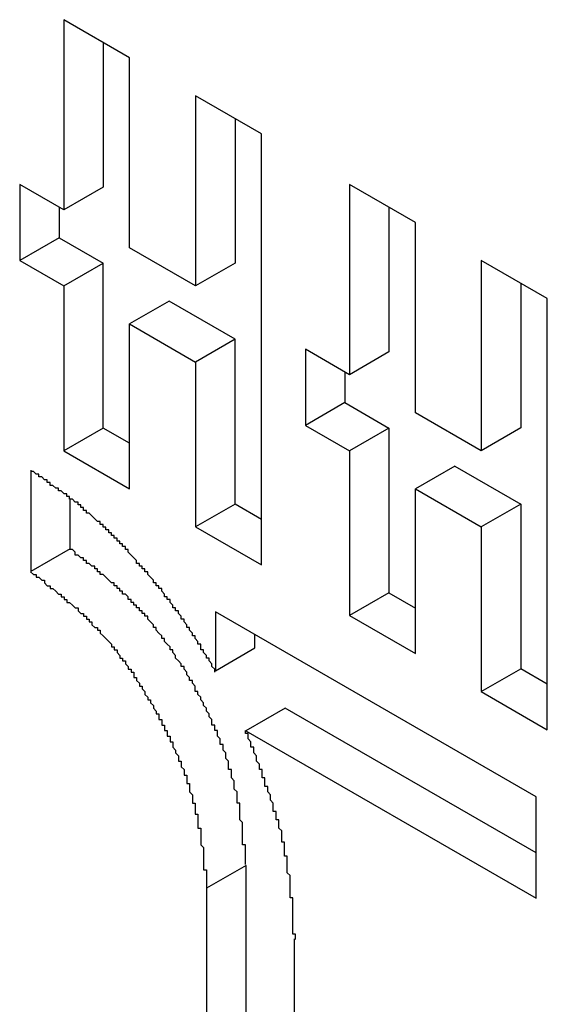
# Model space of a CAD drawing. Header units: millimetres. Extents: x 7187 to 8806, y -3756 to -2918.
# Tile 221 of 250: x 8515.87 to 8517.76, y -3288.57 to -3285.03. Entities that reach past the tile are written whole.
import ezdxf

# ---------------------------------------------------------------- set-up
doc = ezdxf.new("R2010")
doc.units = ezdxf.units.MM
doc.header["$LTSCALE"] = 3

msp = doc.modelspace()

# ---------------------------------------------------------------- linework, layer by layer
at = {"linetype": 'Continuous', "lineweight": 30}
for p, q in [((8516.2606, -3285.1703), (8516.0243, -3285.0338)), ((8516.0243, -3285.0338), (8516.0243, -3285.7162)), ((8516.1657, -3285.1155), (8516.1657, -3285.6345)), ((8516.2606, -3285.8526), (8516.2606, -3285.1703)), ((8516.7334, -3285.4432), (8516.497, -3285.3067)), ((8516.497, -3285.3067), (8516.497, -3285.9891)), ((8516.6384, -3285.3884), (8516.6384, -3285.9074)), ((8516.7334, -3286.9899), (8516.7334, -3285.4432)), ((8516.0243, -3285.7162), (8515.8667, -3285.6252)), ((8515.8667, -3285.6252), (8515.8667, -3285.8982)), ((8517.2849, -3285.7616), (8517.0485, -3285.6251)), ((8517.0485, -3285.6251), (8517.0485, -3286.3075)), ((8516.1657, -3285.6345), (8516.0243, -3285.7162)), ((8516.0081, -3285.7069), (8516.0081, -3285.8165)), ((8517.1899, -3285.7067), (8517.1899, -3286.2258)), ((8517.2849, -3286.4439), (8517.2849, -3285.7616)), ((8516.0081, -3285.8165), (8515.8667, -3285.8982)), ((8516.0081, -3285.8165), (8516.1657, -3285.9075)), ((8516.497, -3285.9891), (8516.2606, -3285.8526)), ((8515.8667, -3285.8982), (8516.0243, -3285.9891)), ((8516.0243, -3285.9891), (8516.1657, -3285.9075)), ((8516.1657, -3286.4989), (8516.1657, -3285.9075)), ((8516.6384, -3285.9074), (8516.497, -3285.9891)), ((8517.7576, -3286.0345), (8517.5212, -3285.898)), ((8517.5212, -3285.898), (8517.5212, -3286.5804)), ((8517.6627, -3285.9796), (8517.6627, -3286.4987)), ((8516.0243, -3285.9891), (8516.0243, -3286.5805)), ((8516.402, -3286.0439), (8516.2606, -3286.1256)), ((8516.6384, -3286.1804), (8516.402, -3286.0439)), ((8517.7576, -3287.5812), (8517.7576, -3286.0345)), ((8516.2606, -3286.717), (8516.2606, -3286.1256)), ((8516.2606, -3286.1256), (8516.497, -3286.262)), ((8516.6384, -3286.1804), (8516.497, -3286.262)), ((8516.6384, -3286.7718), (8516.6384, -3286.1804)), ((8517.0485, -3286.3075), (8516.8909, -3286.2165)), ((8516.8909, -3286.2165), (8516.8909, -3286.4895)), ((8517.1899, -3286.2258), (8517.0485, -3286.3075)), ((8516.497, -3286.262), (8516.497, -3286.8534)), ((8517.0324, -3286.2982), (8517.0324, -3286.4078)), ((8517.0324, -3286.4078), (8516.8909, -3286.4895)), ((8517.0324, -3286.4078), (8517.1899, -3286.4988)), ((8517.5212, -3286.5804), (8517.2849, -3286.4439)), ((8516.1657, -3286.4989), (8516.0243, -3286.5805)), ((8516.2606, -3286.5537), (8516.1657, -3286.4989)), ((8516.8909, -3286.4895), (8517.0485, -3286.5804)), ((8517.1899, -3286.4988), (8517.0485, -3286.5804)), ((8517.1899, -3286.4988), (8517.1899, -3287.0902)), ((8517.6627, -3286.4987), (8517.5212, -3286.5804)), ((8516.0243, -3286.5805), (8516.2606, -3286.717)), ((8517.0485, -3286.5804), (8517.0485, -3287.1718)), ((8515.906, -3286.6497), (8515.906, -3287.014)), ((8517.4263, -3286.6352), (8517.2849, -3286.7169)), ((8517.4263, -3286.6352), (8517.6627, -3286.7717)), ((8517.2849, -3287.3083), (8517.2849, -3286.7169)), ((8517.2849, -3286.7169), (8517.5212, -3286.8533)), ((8516.0475, -3286.9324), (8516.0475, -3286.7533)), ((8516.6384, -3286.7718), (8516.497, -3286.8534)), ((8516.7334, -3286.8266), (8516.6384, -3286.7718)), ((8517.6627, -3286.7717), (8517.5212, -3286.8533)), ((8517.6627, -3286.7717), (8517.6627, -3287.3631)), ((8516.497, -3286.8534), (8516.7334, -3286.9899)), ((8517.5212, -3286.8533), (8517.5212, -3287.4447)), ((8516.0475, -3286.9324), (8515.906, -3287.014)), ((8517.1899, -3287.0902), (8517.0485, -3287.1718)), ((8517.1899, -3287.0902), (8517.2849, -3287.145)), ((8517.7182, -3287.8223), (8516.5679, -3287.1582)), ((8516.5679, -3287.1582), (8516.5679, -3287.3695)), ((8517.0485, -3287.1718), (8517.2849, -3287.3083)), ((8516.7093, -3287.2879), (8516.7093, -3287.2398)), ((8516.5679, -3287.3695), (8516.7093, -3287.2879)), ((8517.5212, -3287.4447), (8517.6627, -3287.3631)), ((8517.7576, -3287.4179), (8517.6627, -3287.3631)), ((8517.5212, -3287.4447), (8517.7576, -3287.5812)), ((8516.8187, -3287.5036), (8516.6772, -3287.5853)), ((8517.7182, -3288.0229), (8516.8187, -3287.5036)), ((8516.6772, -3287.5853), (8517.7182, -3288.1862)), ((8517.7182, -3288.1862), (8517.7182, -3287.8223)), ((8516.6778, -3288.0683), (8516.5364, -3288.1499)), ((8516.6778, -3289.9334), (8516.6778, -3288.0683)), ((8516.5364, -3288.1499), (8516.5364, -3290.0151)), ((8516.8515, -3290.197), (8516.8515, -3288.3319))]:
    msp.add_line(p, q, dxfattribs=at)
for points in [[(8516.5656, -3287.3745, 0), (8516.5656, -3287.3645, 0), (8516.5656, -3287.3645, 0), (8516.5556, -3287.3545, 0), (8516.5556, -3287.3545, 0), (8516.5556, -3287.3545, 0), (8516.5556, -3287.3445, 0), (8516.5556, -3287.3445, 0), (8516.5456, -3287.3345, 0), (8516.5456, -3287.3345, 0), (8516.5456, -3287.3345, 0), (8516.5456, -3287.3245, 0), (8516.5356, -3287.3245, 0), (8516.5356, -3287.3145, 0), (8516.5356, -3287.3145, 0), (8516.5356, -3287.3145, 0), (8516.5256, -3287.3045, 0), (8516.5256, -3287.3045, 0), (8516.5256, -3287.2945, 0), (8516.5256, -3287.2945, 0), (8516.5156, -3287.2945, 0), (8516.5156, -3287.2845, 0), (8516.5156, -3287.2845, 0), (8516.5156, -3287.2745, 0), (8516.5056, -3287.2745, 0), (8516.5056, -3287.2745, 0), (8516.5056, -3287.2645, 0), (8516.5056, -3287.2645, 0), (8516.4956, -3287.2545, 0), (8516.4956, -3287.2545, 0), (8516.4956, -3287.2545, 0), (8516.4956, -3287.2445, 0), (8516.4856, -3287.2445, 0), (8516.4856, -3287.2345, 0), (8516.4856, -3287.2345, 0), (8516.4856, -3287.2345, 0), (8516.4756, -3287.2245, 0), (8516.4756, -3287.2245, 0), (8516.4756, -3287.2145, 0), (8516.4656, -3287.2145, 0), (8516.4656, -3287.2145, 0), (8516.4656, -3287.2045, 0), (8516.4656, -3287.2045, 0), (8516.4556, -3287.1945, 0), (8516.4556, -3287.1945, 0), (8516.4556, -3287.1945, 0), (8516.4556, -3287.1845, 0), (8516.4456, -3287.1845, 0), (8516.4456, -3287.1845, 0), (8516.4456, -3287.1745, 0), (8516.4456, -3287.1745, 0), (8516.4356, -3287.1645, 0), (8516.4356, -3287.1645, 0), (8516.4356, -3287.1645, 0), (8516.4356, -3287.1545, 0), (8516.4256, -3287.1545, 0), (8516.4256, -3287.1545, 0), (8516.4256, -3287.1445, 0), (8516.4156, -3287.1445, 0), (8516.4156, -3287.1345, 0), (8516.4156, -3287.1345, 0), (8516.4156, -3287.1345, 0), (8516.4056, -3287.1245, 0), (8516.4056, -3287.1245, 0), (8516.4056, -3287.1245, 0), (8516.4056, -3287.1145, 0), (8516.3956, -3287.1145, 0), (8516.3956, -3287.1045, 0), (8516.3956, -3287.1045, 0), (8516.3856, -3287.1045, 0), (8516.3856, -3287.0945, 0), (8516.3856, -3287.0945, 0), (8516.3856, -3287.0945, 0), (8516.3756, -3287.0845, 0), (8516.3756, -3287.0845, 0), (8516.3756, -3287.0745, 0), (8516.3656, -3287.0745, 0), (8516.3656, -3287.0745, 0), (8516.3656, -3287.0645, 0), (8516.3656, -3287.0645, 0), (8516.3556, -3287.0645, 0), (8516.3556, -3287.0545, 0), (8516.3556, -3287.0545, 0), (8516.3456, -3287.0545, 0), (8516.3456, -3287.0445, 0), (8516.3456, -3287.0445, 0), (8516.3456, -3287.0445, 0), (8516.3356, -3287.0345, 0), (8516.3356, -3287.0345, 0), (8516.3356, -3287.0345, 0), (8516.3256, -3287.0245, 0), (8516.3256, -3287.0245, 0), (8516.3256, -3287.0145, 0), (8516.3156, -3287.0145, 0), (8516.3156, -3287.0145, 0), (8516.3156, -3287.0045, 0), (8516.3156, -3287.0045, 0), (8516.3056, -3287.0045, 0), (8516.3056, -3286.9945, 0), (8516.3056, -3286.9945, 0), (8516.2956, -3286.9945, 0), (8516.2956, -3286.9845, 0), (8516.2956, -3286.9845, 0), (8516.2856, -3286.9845, 0), (8516.2856, -3286.9745, 0), (8516.2856, -3286.9745, 0), (8516.2856, -3286.9745, 0), (8516.2756, -3286.9645, 0), (8516.2756, -3286.9645, 0), (8516.2756, -3286.9645, 0), (8516.2656, -3286.9545, 0), (8516.2656, -3286.9545, 0), (8516.2656, -3286.9545, 0), (8516.2556, -3286.9445, 0), (8516.2556, -3286.9445, 0), (8516.2556, -3286.9445, 0), (8516.2556, -3286.9345, 0), (8516.2456, -3286.9345, 0), (8516.2456, -3286.9345, 0), (8516.2456, -3286.9245, 0), (8516.2356, -3286.9245, 0), (8516.2356, -3286.9245, 0), (8516.2356, -3286.9145, 0), (8516.2256, -3286.9145, 0), (8516.2256, -3286.9145, 0), (8516.2256, -3286.9045, 0), (8516.2156, -3286.9045, 0), (8516.2156, -3286.9045, 0), (8516.2156, -3286.8945, 0), (8516.2156, -3286.8945, 0), (8516.2056, -3286.8945, 0), (8516.2056, -3286.8945, 0), (8516.2056, -3286.8845, 0), (8516.1956, -3286.8845, 0), (8516.1956, -3286.8845, 0), (8516.1956, -3286.8745, 0), (8516.1856, -3286.8745, 0), (8516.1856, -3286.8745, 0), (8516.1856, -3286.8645, 0), (8516.1756, -3286.8645, 0), (8516.1756, -3286.8645, 0), (8516.1756, -3286.8545, 0), (8516.1656, -3286.8545, 0), (8516.1656, -3286.8545, 0), (8516.1656, -3286.8545, 0), (8516.1656, -3286.8445, 0), (8516.1556, -3286.8445, 0), (8516.1556, -3286.8445, 0), (8516.1556, -3286.8345, 0), (8516.1456, -3286.8345, 0), (8516.1456, -3286.8345, 0), (8516.1456, -3286.8345, 0), (8516.1356, -3286.8245, 0), (8516.1356, -3286.8245, 0), (8516.1356, -3286.8245, 0), (8516.1256, -3286.8145, 0), (8516.1256, -3286.8145, 0), (8516.1256, -3286.8145, 0), (8516.1156, -3286.8045, 0), (8516.1156, -3286.8045, 0), (8516.1156, -3286.8045, 0), (8516.1056, -3286.8045, 0), (8516.1056, -3286.7945, 0), (8516.1056, -3286.7945, 0), (8516.0956, -3286.7945, 0), (8516.0956, -3286.7945, 0), (8516.0956, -3286.7845, 0), (8516.0856, -3286.7845, 0), (8516.0856, -3286.7845, 0), (8516.0856, -3286.7745, 0), (8516.0756, -3286.7745, 0), (8516.0756, -3286.7745, 0), (8516.0756, -3286.7745, 0), (8516.0756, -3286.7645, 0), (8516.0656, -3286.7645, 0), (8516.0656, -3286.7645, 0), (8516.0656, -3286.7645, 0), (8516.0556, -3286.7545, 0), (8516.0556, -3286.7545, 0), (8516.0556, -3286.7545, 0), (8516.0456, -3286.7545, 0), (8516.0456, -3286.7445, 0), (8516.0456, -3286.7445, 0), (8516.0356, -3286.7445, 0), (8516.0356, -3286.7445, 0), (8516.0356, -3286.7345, 0), (8516.0256, -3286.7345, 0), (8516.0256, -3286.7345, 0), (8516.0256, -3286.7345, 0), (8516.0156, -3286.7245, 0), (8516.0156, -3286.7245, 0), (8516.0156, -3286.7245, 0), (8516.0056, -3286.7245, 0), (8516.0056, -3286.7145, 0), (8516.0056, -3286.7145, 0), (8515.9956, -3286.7145, 0), (8515.9956, -3286.7145, 0), (8515.9956, -3286.7145, 0), (8515.9856, -3286.7045, 0), (8515.9856, -3286.7045, 0), (8515.9856, -3286.7045, 0), (8515.9756, -3286.7045, 0), (8515.9756, -3286.6945, 0), (8515.9756, -3286.6945, 0), (8515.9656, -3286.6945, 0), (8515.9656, -3286.6945, 0), (8515.9656, -3286.6845, 0), (8515.9556, -3286.6845, 0), (8515.9556, -3286.6845, 0), (8515.9556, -3286.6845, 0), (8515.9456, -3286.6745, 0), (8515.9456, -3286.6745, 0), (8515.9456, -3286.6745, 0), (8515.9356, -3286.6745, 0), (8515.9356, -3286.6745, 0), (8515.9356, -3286.6645, 0), (8515.9256, -3286.6645, 0), (8515.9256, -3286.6645, 0), (8515.9256, -3286.6645, 0), (8515.9156, -3286.6545, 0), (8515.9156, -3286.6545, 0), (8515.9156, -3286.6545, 0), (8515.9056, -3286.6545, 0), (8515.9056, -3286.6545, 0)], [(8516.6756, -3288.0645, 0), (8516.6756, -3288.0645, 0), (8516.6756, -3288.0545, 0), (8516.6756, -3288.0545, 0), (8516.6756, -3288.0445, 0), (8516.6756, -3288.0445, 0), (8516.6756, -3288.0345, 0), (8516.6756, -3288.0345, 0), (8516.6756, -3288.0245, 0), (8516.6756, -3288.0145, 0), (8516.6756, -3288.0145, 0), (8516.6756, -3288.0045, 0), (8516.6756, -3288.0045, 0), (8516.6756, -3287.9945, 0), (8516.6656, -3287.9945, 0), (8516.6656, -3287.9845, 0), (8516.6656, -3287.9845, 0), (8516.6656, -3287.9745, 0), (8516.6656, -3287.9645, 0), (8516.6656, -3287.9645, 0), (8516.6656, -3287.9545, 0), (8516.6656, -3287.9545, 0), (8516.6656, -3287.9445, 0), (8516.6656, -3287.9445, 0), (8516.6656, -3287.9345, 0), (8516.6656, -3287.9345, 0), (8516.6656, -3287.9245, 0), (8516.6656, -3287.9145, 0), (8516.6656, -3287.9145, 0), (8516.6556, -3287.9045, 0), (8516.6556, -3287.9045, 0), (8516.6556, -3287.8945, 0), (8516.6556, -3287.8945, 0), (8516.6556, -3287.8845, 0), (8516.6556, -3287.8745, 0), (8516.6556, -3287.8745, 0), (8516.6556, -3287.8645, 0), (8516.6556, -3287.8645, 0), (8516.6556, -3287.8545, 0), (8516.6556, -3287.8545, 0), (8516.6556, -3287.8445, 0), (8516.6456, -3287.8445, 0), (8516.6456, -3287.8345, 0), (8516.6456, -3287.8245, 0), (8516.6456, -3287.8245, 0), (8516.6456, -3287.8145, 0), (8516.6456, -3287.8145, 0), (8516.6456, -3287.8045, 0), (8516.6456, -3287.8045, 0), (8516.6356, -3287.7945, 0), (8516.6356, -3287.7845, 0), (8516.6356, -3287.7845, 0), (8516.6356, -3287.7745, 0), (8516.6356, -3287.7745, 0), (8516.6356, -3287.7645, 0), (8516.6356, -3287.7645, 0), (8516.6256, -3287.7545, 0), (8516.6256, -3287.7445, 0), (8516.6256, -3287.7445, 0), (8516.6256, -3287.7345, 0), (8516.6256, -3287.7345, 0), (8516.6256, -3287.7245, 0), (8516.6156, -3287.7245, 0), (8516.6156, -3287.7145, 0), (8516.6156, -3287.7045, 0), (8516.6156, -3287.7045, 0), (8516.6156, -3287.6945, 0), (8516.6156, -3287.6945, 0), (8516.6056, -3287.6845, 0), (8516.6056, -3287.6745, 0), (8516.6056, -3287.6745, 0), (8516.6056, -3287.6645, 0), (8516.6056, -3287.6645, 0), (8516.5956, -3287.6545, 0), (8516.5956, -3287.6545, 0), (8516.5956, -3287.6445, 0), (8516.5956, -3287.6345, 0), (8516.5856, -3287.6345, 0), (8516.5856, -3287.6245, 0), (8516.5856, -3287.6245, 0), (8516.5856, -3287.6145, 0), (8516.5756, -3287.6045, 0), (8516.5756, -3287.6045, 0), (8516.5756, -3287.5945, 0), (8516.5756, -3287.5945, 0), (8516.5756, -3287.5845, 0), (8516.5656, -3287.5845, 0), (8516.5656, -3287.5745, 0), (8516.5656, -3287.5645, 0), (8516.5556, -3287.5645, 0), (8516.5556, -3287.5545, 0), (8516.5556, -3287.5545, 0), (8516.5556, -3287.5445, 0), (8516.5456, -3287.5345, 0), (8516.5456, -3287.5345, 0), (8516.5456, -3287.5245, 0), (8516.5456, -3287.5245, 0), (8516.5356, -3287.5145, 0), (8516.5356, -3287.5145, 0), (8516.5356, -3287.5045, 0), (8516.5256, -3287.4945, 0), (8516.5256, -3287.4945, 0), (8516.5256, -3287.4845, 0), (8516.5256, -3287.4845, 0), (8516.5156, -3287.4745, 0), (8516.5156, -3287.4745, 0), (8516.5156, -3287.4645, 0), (8516.5056, -3287.4545, 0), (8516.5056, -3287.4545, 0), (8516.5056, -3287.4445, 0), (8516.4956, -3287.4445, 0), (8516.4956, -3287.4345, 0), (8516.4956, -3287.4345, 0), (8516.4956, -3287.4245, 0), (8516.4856, -3287.4145, 0), (8516.4856, -3287.4145, 0), (8516.4856, -3287.4045, 0), (8516.4756, -3287.4045, 0), (8516.4756, -3287.3945, 0), (8516.4756, -3287.3945, 0), (8516.4656, -3287.3845, 0), (8516.4656, -3287.3745, 0), (8516.4656, -3287.3745, 0), (8516.4556, -3287.3645, 0), (8516.4556, -3287.3645, 0), (8516.4556, -3287.3545, 0), (8516.4456, -3287.3545, 0), (8516.4456, -3287.3445, 0), (8516.4456, -3287.3445, 0), (8516.4356, -3287.3345, 0), (8516.4356, -3287.3345, 0), (8516.4256, -3287.3245, 0), (8516.4256, -3287.3145, 0), (8516.4256, -3287.3145, 0), (8516.4156, -3287.3045, 0), (8516.4156, -3287.3045, 0), (8516.4156, -3287.2945, 0), (8516.4056, -3287.2945, 0), (8516.4056, -3287.2845, 0), (8516.4056, -3287.2845, 0), (8516.3956, -3287.2745, 0), (8516.3956, -3287.2745, 0), (8516.3856, -3287.2645, 0), (8516.3856, -3287.2645, 0), (8516.3856, -3287.2545, 0), (8516.3756, -3287.2545, 0), (8516.3756, -3287.2445, 0), (8516.3756, -3287.2445, 0), (8516.3656, -3287.2345, 0), (8516.3656, -3287.2345, 0), (8516.3556, -3287.2245, 0), (8516.3556, -3287.2245, 0), (8516.3556, -3287.2145, 0), (8516.3456, -3287.2145, 0), (8516.3456, -3287.2045, 0), (8516.3456, -3287.2045, 0), (8516.3356, -3287.1945, 0), (8516.3356, -3287.1945, 0), (8516.3256, -3287.1845, 0), (8516.3256, -3287.1845, 0), (8516.3256, -3287.1745, 0), (8516.3156, -3287.1745, 0), (8516.3156, -3287.1645, 0), (8516.3056, -3287.1645, 0), (8516.3056, -3287.1545, 0), (8516.3056, -3287.1545, 0), (8516.2956, -3287.1545, 0), (8516.2956, -3287.1445, 0), (8516.2856, -3287.1445, 0), (8516.2856, -3287.1345, 0), (8516.2756, -3287.1345, 0), (8516.2756, -3287.1245, 0), (8516.2756, -3287.1245, 0), (8516.2656, -3287.1245, 0), (8516.2656, -3287.1145, 0), (8516.2556, -3287.1145, 0), (8516.2556, -3287.1045, 0), (8516.2556, -3287.1045, 0), (8516.2456, -3287.0945, 0), (8516.2456, -3287.0945, 0), (8516.2356, -3287.0945, 0), (8516.2356, -3287.0845, 0), (8516.2256, -3287.0845, 0), (8516.2256, -3287.0745, 0), (8516.2256, -3287.0745, 0), (8516.2156, -3287.0745, 0), (8516.2156, -3287.0645, 0), (8516.2056, -3287.0645, 0), (8516.2056, -3287.0545, 0), (8516.1956, -3287.0545, 0), (8516.1956, -3287.0545, 0), (8516.1856, -3287.0445, 0), (8516.1856, -3287.0445, 0), (8516.1856, -3287.0445, 0), (8516.1756, -3287.0345, 0), (8516.1756, -3287.0345, 0), (8516.1656, -3287.0245, 0), (8516.1656, -3287.0245, 0), (8516.1556, -3287.0245, 0), (8516.1556, -3287.0145, 0), (8516.1556, -3287.0145, 0), (8516.1456, -3287.0145, 0), (8516.1456, -3287.0045, 0), (8516.1356, -3287.0045, 0), (8516.1356, -3286.9945, 0), (8516.1256, -3286.9945, 0), (8516.1256, -3286.9945, 0), (8516.1156, -3286.9845, 0), (8516.1156, -3286.9845, 0), (8516.1056, -3286.9845, 0), (8516.1056, -3286.9745, 0), (8516.1056, -3286.9745, 0), (8516.0956, -3286.9745, 0), (8516.0956, -3286.9645, 0), (8516.0856, -3286.9645, 0), (8516.0856, -3286.9645, 0), (8516.0756, -3286.9545, 0), (8516.0756, -3286.9545, 0), (8516.0656, -3286.9545, 0), (8516.0656, -3286.9445, 0), (8516.0656, -3286.9445, 0), (8516.0556, -3286.9345, 0), (8516.0556, -3286.9345, 0), (8516.0456, -3286.9345, 0)], [(8515.9056, -3287.0145, 0), (8515.9056, -3287.0145, 0), (8515.9156, -3287.0245, 0), (8515.9156, -3287.0245, 0), (8515.9256, -3287.0245, 0), (8515.9256, -3287.0345, 0), (8515.9356, -3287.0345, 0), (8515.9356, -3287.0345, 0), (8515.9456, -3287.0445, 0), (8515.9456, -3287.0445, 0), (8515.9556, -3287.0445, 0), (8515.9556, -3287.0545, 0), (8515.9556, -3287.0545, 0), (8515.9656, -3287.0645, 0), (8515.9656, -3287.0645, 0), (8515.9756, -3287.0645, 0), (8515.9756, -3287.0745, 0), (8515.9856, -3287.0745, 0), (8515.9856, -3287.0745, 0), (8515.9956, -3287.0845, 0), (8515.9956, -3287.0845, 0), (8515.9956, -3287.0845, 0), (8516.0056, -3287.0945, 0), (8516.0056, -3287.0945, 0), (8516.0156, -3287.0945, 0), (8516.0156, -3287.1045, 0), (8516.0256, -3287.1045, 0), (8516.0256, -3287.1145, 0), (8516.0356, -3287.1145, 0), (8516.0356, -3287.1145, 0), (8516.0356, -3287.1245, 0), (8516.0456, -3287.1245, 0), (8516.0456, -3287.1245, 0), (8516.0556, -3287.1345, 0), (8516.0556, -3287.1345, 0), (8516.0656, -3287.1445, 0), (8516.0656, -3287.1445, 0), (8516.0756, -3287.1445, 0), (8516.0756, -3287.1545, 0), (8516.0756, -3287.1545, 0), (8516.0856, -3287.1645, 0), (8516.0856, -3287.1645, 0), (8516.0956, -3287.1645, 0), (8516.0956, -3287.1745, 0), (8516.1056, -3287.1745, 0), (8516.1056, -3287.1845, 0), (8516.1056, -3287.1845, 0), (8516.1156, -3287.1845, 0), (8516.1156, -3287.1945, 0), (8516.1256, -3287.1945, 0), (8516.1256, -3287.2045, 0), (8516.1256, -3287.2045, 0), (8516.1356, -3287.2145, 0), (8516.1356, -3287.2145, 0), (8516.1456, -3287.2145, 0), (8516.1456, -3287.2245, 0), (8516.1556, -3287.2245, 0), (8516.1556, -3287.2345, 0), (8516.1556, -3287.2345, 0), (8516.1656, -3287.2445, 0), (8516.1656, -3287.2445, 0), (8516.1756, -3287.2545, 0), (8516.1756, -3287.2545, 0), (8516.1756, -3287.2545, 0), (8516.1856, -3287.2645, 0), (8516.1856, -3287.2645, 0), (8516.1956, -3287.2745, 0), (8516.1956, -3287.2745, 0), (8516.1956, -3287.2845, 0), (8516.2056, -3287.2845, 0), (8516.2056, -3287.2945, 0), (8516.2156, -3287.2945, 0), (8516.2156, -3287.3045, 0), (8516.2156, -3287.3045, 0), (8516.2256, -3287.3145, 0), (8516.2256, -3287.3145, 0), (8516.2256, -3287.3245, 0), (8516.2356, -3287.3245, 0), (8516.2356, -3287.3345, 0), (8516.2456, -3287.3345, 0), (8516.2456, -3287.3445, 0), (8516.2456, -3287.3445, 0), (8516.2556, -3287.3545, 0), (8516.2556, -3287.3545, 0), (8516.2556, -3287.3645, 0), (8516.2656, -3287.3645, 0), (8516.2656, -3287.3745, 0), (8516.2756, -3287.3745, 0), (8516.2756, -3287.3845, 0), (8516.2756, -3287.3945, 0), (8516.2856, -3287.3945, 0), (8516.2856, -3287.4045, 0), (8516.2856, -3287.4045, 0), (8516.2956, -3287.4145, 0), (8516.2956, -3287.4145, 0), (8516.2956, -3287.4245, 0), (8516.3056, -3287.4245, 0), (8516.3056, -3287.4345, 0), (8516.3056, -3287.4345, 0), (8516.3156, -3287.4445, 0), (8516.3156, -3287.4545, 0), (8516.3156, -3287.4545, 0), (8516.3256, -3287.4645, 0), (8516.3256, -3287.4645, 0), (8516.3256, -3287.4745, 0), (8516.3356, -3287.4745, 0), (8516.3356, -3287.4845, 0), (8516.3356, -3287.4845, 0), (8516.3456, -3287.4945, 0), (8516.3456, -3287.5045, 0), (8516.3456, -3287.5045, 0), (8516.3556, -3287.5145, 0), (8516.3556, -3287.5145, 0), (8516.3556, -3287.5245, 0), (8516.3656, -3287.5245, 0), (8516.3656, -3287.5345, 0), (8516.3656, -3287.5445, 0), (8516.3756, -3287.5445, 0), (8516.3756, -3287.5545, 0), (8516.3756, -3287.5545, 0), (8516.3756, -3287.5645, 0), (8516.3856, -3287.5645, 0), (8516.3856, -3287.5745, 0), (8516.3856, -3287.5845, 0), (8516.3956, -3287.5845, 0), (8516.3956, -3287.5945, 0), (8516.3956, -3287.5945, 0), (8516.3956, -3287.6045, 0), (8516.4056, -3287.6045, 0), (8516.4056, -3287.6145, 0), (8516.4056, -3287.6245, 0), (8516.4156, -3287.6245, 0), (8516.4156, -3287.6345, 0), (8516.4156, -3287.6345, 0), (8516.4156, -3287.6445, 0), (8516.4256, -3287.6545, 0), (8516.4256, -3287.6545, 0), (8516.4256, -3287.6645, 0), (8516.4256, -3287.6645, 0), (8516.4356, -3287.6745, 0), (8516.4356, -3287.6745, 0), (8516.4356, -3287.6845, 0), (8516.4356, -3287.6945, 0), (8516.4456, -3287.6945, 0), (8516.4456, -3287.7045, 0), (8516.4456, -3287.7045, 0), (8516.4456, -3287.7145, 0), (8516.4556, -3287.7245, 0), (8516.4556, -3287.7245, 0), (8516.4556, -3287.7345, 0), (8516.4556, -3287.7345, 0), (8516.4556, -3287.7445, 0), (8516.4656, -3287.7445, 0), (8516.4656, -3287.7545, 0), (8516.4656, -3287.7645, 0), (8516.4656, -3287.7645, 0), (8516.4656, -3287.7745, 0), (8516.4756, -3287.7745, 0), (8516.4756, -3287.7845, 0), (8516.4756, -3287.7945, 0), (8516.4756, -3287.7945, 0), (8516.4756, -3287.8045, 0), (8516.4756, -3287.8045, 0), (8516.4856, -3287.8145, 0), (8516.4856, -3287.8145, 0), (8516.4856, -3287.8245, 0), (8516.4856, -3287.8345, 0), (8516.4856, -3287.8345, 0), (8516.4856, -3287.8445, 0), (8516.4956, -3287.8445, 0), (8516.4956, -3287.8545, 0), (8516.4956, -3287.8545, 0), (8516.4956, -3287.8645, 0), (8516.4956, -3287.8745, 0), (8516.4956, -3287.8745, 0), (8516.4956, -3287.8845, 0), (8516.5056, -3287.8845, 0), (8516.5056, -3287.8945, 0), (8516.5056, -3287.8945, 0), (8516.5056, -3287.9045, 0), (8516.5056, -3287.9145, 0), (8516.5056, -3287.9145, 0), (8516.5056, -3287.9245, 0), (8516.5056, -3287.9245, 0), (8516.5056, -3287.9345, 0), (8516.5156, -3287.9345, 0), (8516.5156, -3287.9445, 0), (8516.5156, -3287.9545, 0), (8516.5156, -3287.9545, 0), (8516.5156, -3287.9645, 0), (8516.5156, -3287.9645, 0), (8516.5156, -3287.9745, 0), (8516.5156, -3287.9745, 0), (8516.5156, -3287.9845, 0), (8516.5156, -3287.9845, 0), (8516.5156, -3287.9945, 0), (8516.5256, -3288.0045, 0), (8516.5256, -3288.0045, 0), (8516.5256, -3288.0145, 0), (8516.5256, -3288.0145, 0), (8516.5256, -3288.0245, 0), (8516.5256, -3288.0245, 0), (8516.5256, -3288.0345, 0), (8516.5256, -3288.0345, 0), (8516.5256, -3288.0445, 0), (8516.5256, -3288.0545, 0), (8516.5256, -3288.0545, 0), (8516.5256, -3288.0645, 0), (8516.5256, -3288.0645, 0), (8516.5256, -3288.0745, 0), (8516.5256, -3288.0745, 0), (8516.5256, -3288.0845, 0), (8516.5356, -3288.0845, 0), (8516.5356, -3288.0945, 0), (8516.5356, -3288.1045, 0), (8516.5356, -3288.1045, 0), (8516.5356, -3288.1145, 0), (8516.5356, -3288.1145, 0), (8516.5356, -3288.1245, 0), (8516.5356, -3288.1245, 0), (8516.5356, -3288.1345, 0), (8516.5356, -3288.1345, 0), (8516.5356, -3288.1445, 0), (8516.5356, -3288.1545, 0)], [(8516.8556, -3288.3345, 0), (8516.8556, -3288.3245, 0), (8516.8556, -3288.3245, 0), (8516.8556, -3288.3145, 0), (8516.8456, -3288.3145, 0), (8516.8456, -3288.3045, 0), (8516.8456, -3288.3045, 0), (8516.8456, -3288.3045, 0), (8516.8456, -3288.2945, 0), (8516.8456, -3288.2945, 0), (8516.8456, -3288.2845, 0), (8516.8456, -3288.2845, 0), (8516.8456, -3288.2745, 0), (8516.8456, -3288.2745, 0), (8516.8456, -3288.2645, 0), (8516.8456, -3288.2645, 0), (8516.8456, -3288.2645, 0), (8516.8456, -3288.2545, 0), (8516.8456, -3288.2545, 0), (8516.8456, -3288.2445, 0), (8516.8456, -3288.2445, 0), (8516.8456, -3288.2345, 0), (8516.8456, -3288.2345, 0), (8516.8456, -3288.2245, 0), (8516.8456, -3288.2245, 0), (8516.8456, -3288.2145, 0), (8516.8456, -3288.2145, 0), (8516.8456, -3288.2145, 0), (8516.8456, -3288.2045, 0), (8516.8456, -3288.2045, 0), (8516.8456, -3288.1945, 0), (8516.8456, -3288.1945, 0), (8516.8456, -3288.1845, 0), (8516.8356, -3288.1845, 0), (8516.8356, -3288.1745, 0), (8516.8356, -3288.1745, 0), (8516.8356, -3288.1645, 0), (8516.8356, -3288.1645, 0), (8516.8356, -3288.1645, 0), (8516.8356, -3288.1545, 0), (8516.8356, -3288.1545, 0), (8516.8356, -3288.1445, 0), (8516.8356, -3288.1445, 0), (8516.8356, -3288.1345, 0), (8516.8356, -3288.1345, 0), (8516.8356, -3288.1245, 0), (8516.8356, -3288.1245, 0), (8516.8356, -3288.1145, 0), (8516.8356, -3288.1145, 0), (8516.8356, -3288.1045, 0), (8516.8356, -3288.1045, 0), (8516.8356, -3288.1045, 0), (8516.8256, -3288.0945, 0), (8516.8256, -3288.0945, 0), (8516.8256, -3288.0845, 0), (8516.8256, -3288.0845, 0), (8516.8256, -3288.0745, 0), (8516.8256, -3288.0745, 0), (8516.8256, -3288.0645, 0), (8516.8256, -3288.0645, 0), (8516.8256, -3288.0545, 0), (8516.8256, -3288.0545, 0), (8516.8256, -3288.0445, 0), (8516.8256, -3288.0445, 0), (8516.8256, -3288.0445, 0), (8516.8256, -3288.0345, 0), (8516.8156, -3288.0345, 0), (8516.8156, -3288.0245, 0), (8516.8156, -3288.0245, 0), (8516.8156, -3288.0145, 0), (8516.8156, -3288.0145, 0), (8516.8156, -3288.0045, 0), (8516.8156, -3288.0045, 0), (8516.8156, -3287.9945, 0), (8516.8156, -3287.9945, 0), (8516.8156, -3287.9845, 0), (8516.8156, -3287.9845, 0), (8516.8056, -3287.9845, 0), (8516.8056, -3287.9745, 0), (8516.8056, -3287.9745, 0), (8516.8056, -3287.9645, 0), (8516.8056, -3287.9645, 0), (8516.8056, -3287.9545, 0), (8516.8056, -3287.9545, 0), (8516.8056, -3287.9445, 0), (8516.8056, -3287.9445, 0), (8516.7956, -3287.9345, 0), (8516.7956, -3287.9345, 0), (8516.7956, -3287.9245, 0), (8516.7956, -3287.9245, 0), (8516.7956, -3287.9145, 0), (8516.7956, -3287.9145, 0), (8516.7956, -3287.9045, 0), (8516.7856, -3287.9045, 0), (8516.7856, -3287.8945, 0), (8516.7856, -3287.8945, 0), (8516.7856, -3287.8945, 0), (8516.7856, -3287.8845, 0), (8516.7856, -3287.8845, 0), (8516.7856, -3287.8745, 0), (8516.7756, -3287.8745, 0), (8516.7756, -3287.8645, 0), (8516.7756, -3287.8645, 0), (8516.7756, -3287.8545, 0), (8516.7756, -3287.8545, 0), (8516.7756, -3287.8445, 0), (8516.7756, -3287.8445, 0), (8516.7656, -3287.8345, 0), (8516.7656, -3287.8345, 0), (8516.7656, -3287.8245, 0), (8516.7656, -3287.8245, 0), (8516.7656, -3287.8145, 0), (8516.7656, -3287.8145, 0), (8516.7556, -3287.8045, 0), (8516.7556, -3287.8045, 0), (8516.7556, -3287.7945, 0), (8516.7556, -3287.7945, 0), (8516.7556, -3287.7845, 0), (8516.7556, -3287.7845, 0), (8516.7456, -3287.7845, 0), (8516.7456, -3287.7745, 0), (8516.7456, -3287.7745, 0), (8516.7456, -3287.7645, 0), (8516.7456, -3287.7645, 0), (8516.7456, -3287.7545, 0), (8516.7356, -3287.7545, 0), (8516.7356, -3287.7445, 0), (8516.7356, -3287.7445, 0), (8516.7356, -3287.7345, 0), (8516.7356, -3287.7345, 0), (8516.7356, -3287.7245, 0), (8516.7256, -3287.7245, 0), (8516.7256, -3287.7145, 0), (8516.7256, -3287.7145, 0), (8516.7256, -3287.7045, 0), (8516.7256, -3287.7045, 0), (8516.7156, -3287.6945, 0), (8516.7156, -3287.6945, 0), (8516.7156, -3287.6845, 0), (8516.7156, -3287.6845, 0), (8516.7156, -3287.6745, 0), (8516.7156, -3287.6745, 0), (8516.7056, -3287.6645, 0), (8516.7056, -3287.6645, 0), (8516.7056, -3287.6545, 0), (8516.7056, -3287.6545, 0), (8516.7056, -3287.6445, 0), (8516.6956, -3287.6445, 0), (8516.6956, -3287.6345, 0), (8516.6956, -3287.6345, 0), (8516.6956, -3287.6245, 0), (8516.6956, -3287.6245, 0), (8516.6856, -3287.6145, 0), (8516.6856, -3287.6145, 0), (8516.6856, -3287.6145, 0), (8516.6856, -3287.6045, 0), (8516.6856, -3287.6045, 0), (8516.6856, -3287.5945, 0), (8516.6756, -3287.5945, 0), (8516.6756, -3287.5845, 0)]]:
    msp.add_polyline3d(points, dxfattribs=at)

doc.saveas('drawing.dxf')
